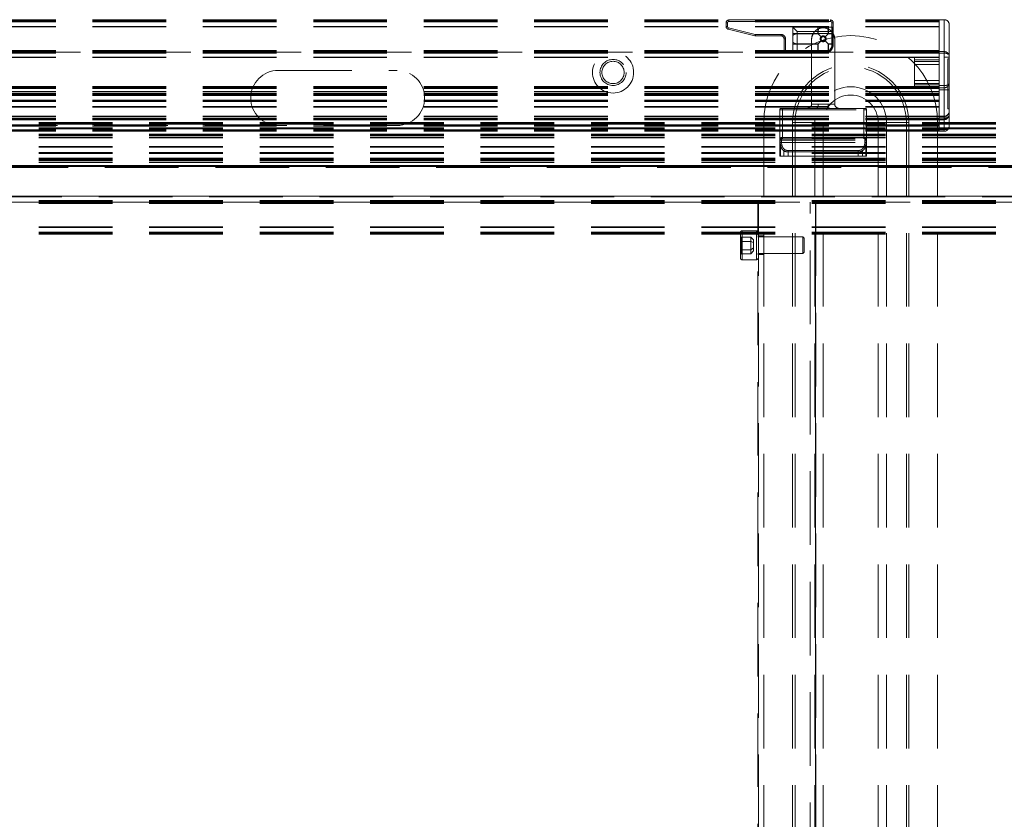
# Model space of a CAD drawing. Header units: millimetres. Extents: x 8 to 290, y 2 to 202.
# Tile 15 of 104: x 88 to 105, y 93 to 107. Entities that reach past the tile are written whole.
import ezdxf

# ---------------------------------------------------------------- set-up
doc = ezdxf.new("R2010")
doc.units = ezdxf.units.MM
doc.linetypes.add('HIDDEN', pattern=[1.905, 1.27, -0.635])

msp = doc.modelspace()

# ---------------------------------------------------------------- linework, layer by layer
at = {"color": 7, "linetype": 'HIDDEN', "lineweight": 18}
for p, q in [((103.55783, 107.25914), (34.13283, 107.25914)), ((103.55783, 107.24914), (34.13283, 107.24914)), ((103.55783, 107.23414), (34.13283, 107.23414)), ((103.55783, 107.22164), (34.13283, 107.22164)), ((99.88283, 107.20414), (99.90783, 107.20414)), ((99.88283, 107.14318), (99.88283, 107.20414)), ((99.90783, 107.20414), (99.88283, 107.20414)), ((99.90783, 107.20414), (99.90783, 107.14318)), ((99.93283, 107.25414), (99.93283, 107.22914)), ((99.93283, 107.25414), (101.68283, 107.25414)), ((99.93283, 107.22914), (99.93283, 107.25414)), ((99.93283, 107.22914), (101.68283, 107.22914)), ((100.48283, 107.22914), (99.93283, 107.22914)), ((100.48283, 107.25414), (100.48283, 107.22914)), ((100.48283, 107.22914), (101.55783, 107.22914)), ((101.55783, 107.25414), (101.55783, 107.22914)), ((101.68283, 107.22914), (101.55783, 107.22914)), ((101.68283, 107.22914), (101.68283, 107.25414)), ((101.68283, 107.22914), (101.68283, 107.25414)), ((101.70783, 106.82914), (101.70783, 107.20414)), ((101.70783, 107.20414), (101.73283, 107.20414)), ((101.73283, 107.20414), (101.70783, 107.20414)), ((101.73283, 107.20414), (101.73283, 106.82914)), ((103.55783, 107.25914), (103.55783, 106.12164)), ((103.64533, 107.25914), (103.55783, 107.25914)), ((103.55783, 107.23414), (103.55783, 106.72827)), ((103.64533, 106.61414), (103.64533, 107.25914)), ((103.64533, 107.25914), (103.64533, 106.70914)), ((103.55783, 107.14414), (34.13283, 107.14414)), ((103.55783, 107.13414), (34.13283, 107.13414)), ((99.88283, 107.14318), (99.90783, 107.14318)), ((99.90783, 107.14318), (99.88283, 107.14318)), ((99.92677, 107.11892), (99.9207, 107.09467)), ((99.92677, 107.11892), (99.9207, 107.09467)), ((99.9207, 107.09467), (100.37686, 106.98063)), ((99.92677, 107.11892), (100.38292, 107.00489)), ((101.46783, 107.12914), (101.03283, 107.12914)), ((101.10783, 107.05414), (101.03283, 107.12914)), ((101.03283, 107.12914), (101.03283, 107.01914)), ((101.03283, 106.98208), (101.03283, 107.01914)), ((101.10783, 107.01914), (101.03283, 107.01914)), ((101.03283, 107.01914), (101.10783, 107.01914)), ((101.46783, 107.05414), (101.10783, 107.05414)), ((101.10783, 107.05414), (101.10783, 107.01914)), ((101.10783, 107.01914), (101.10783, 107.01385)), ((101.46783, 107.01914), (101.10783, 107.01914)), ((101.10783, 107.01914), (101.10783, 107.01385)), ((101.10783, 107.01914), (101.3937, 107.01914)), ((101.10783, 107.01385), (101.10783, 106.84443)), ((101.10783, 107.01385), (101.47313, 107.01385)), ((101.10783, 106.84443), (101.10783, 107.01385)), ((101.72196, 107.01914), (101.3937, 107.01914)), ((101.46783, 107.12914), (101.50489, 107.12914)), ((101.46783, 107.12914), (101.46783, 107.05414)), ((101.46783, 107.05414), (101.46783, 107.12914)), ((101.47313, 107.05414), (101.46783, 107.05414)), ((101.46783, 107.05414), (101.46783, 107.01914)), ((101.46783, 107.05414), (101.47313, 107.05414)), ((101.46783, 107.01914), (101.47313, 107.01385)), ((101.64254, 107.05414), (101.47313, 107.05414)), ((101.47313, 107.01385), (101.47313, 107.05414)), ((101.64254, 107.05414), (101.47313, 107.05414)), ((101.52248, 106.9645), (101.47313, 107.01385)), ((101.61077, 107.12914), (101.50489, 107.12914)), ((101.64254, 107.01385), (101.59319, 106.9645)), ((101.61077, 107.12914), (101.64783, 107.12914)), ((101.64783, 107.05414), (101.64254, 107.05414)), ((101.64254, 107.05414), (101.64254, 107.01385)), ((101.64783, 107.05414), (101.64254, 107.05414)), ((101.64254, 107.01385), (101.64783, 107.01914)), ((101.64254, 107.01385), (101.72033, 107.01385)), ((101.64783, 107.05414), (101.64783, 107.12914)), ((101.72033, 107.12914), (101.64783, 107.12914)), ((101.64783, 107.12914), (101.64783, 107.05414)), ((101.72033, 107.05414), (101.64783, 107.05414)), ((101.64783, 107.01914), (101.64783, 107.05414)), ((101.72033, 107.01914), (101.64783, 107.01914)), ((101.72033, 107.05414), (101.72033, 107.12914)), ((101.72033, 107.12914), (101.72033, 107.05414)), ((101.72033, 107.05414), (101.72033, 107.01914)), ((101.73283, 107.05414), (101.72033, 107.05414)), ((101.73283, 107.05414), (101.72033, 107.05414)), ((101.73283, 107.01914), (101.72033, 107.01914)), ((101.72033, 107.01914), (101.72033, 107.01385)), ((101.72033, 107.01914), (101.72033, 107.01385)), ((101.72033, 106.84443), (101.72033, 107.01385)), ((101.72033, 107.01385), (101.72033, 106.84443)), ((103.73283, 107.17164), (103.73283, 106.61414)), ((100.38292, 107.00489), (100.37686, 106.98063)), ((100.37686, 106.98063), (100.38292, 107.00489)), ((100.38899, 107.00414), (100.38899, 106.97914)), ((100.38899, 107.00414), (100.83283, 107.00414)), ((100.38899, 107.00414), (100.38899, 106.97914)), ((100.38899, 106.97914), (100.83283, 106.97914)), ((100.83283, 107.00414), (100.83283, 106.97914)), ((100.83283, 107.00414), (100.83283, 106.97914)), ((100.90783, 106.92914), (100.88283, 106.92914)), ((100.88283, 106.92914), (100.88283, 106.72914)), ((100.90783, 106.92914), (100.88283, 106.92914)), ((100.90783, 106.92914), (100.90783, 106.72914)), ((101.03283, 106.98208), (101.03283, 106.8762)), ((101.03283, 106.83914), (101.03283, 106.8762)), ((101.10783, 106.84443), (101.47313, 106.84443)), ((101.10783, 106.83914), (101.10783, 106.84443)), ((101.10783, 106.83914), (101.10783, 106.84443)), ((101.35783, 106.91914), (101.35783, 105.80414)), ((101.46783, 106.83914), (101.47313, 106.84443)), ((101.52248, 106.89378), (101.47313, 106.84443)), ((101.47313, 106.69164), (101.47313, 106.84443)), ((101.55783, 106.97914), (101.5629, 106.97829)), ((101.59319, 106.89378), (101.64254, 106.84443)), ((101.64254, 106.84443), (101.64254, 106.70797)), ((101.64783, 106.83914), (101.64254, 106.84443)), ((101.72033, 106.84443), (101.64254, 106.84443)), ((101.72033, 106.83914), (101.72033, 106.84443)), ((101.72033, 106.83914), (101.72033, 106.84443)), ((101.75783, 105.80414), (101.75783, 106.91914)), ((103.55783, 106.72827), (34.13283, 106.72827)), ((103.55783, 106.7212), (34.13283, 106.7212)), ((103.55783, 106.71914), (34.13283, 106.71914)), ((103.55783, 106.71621), (34.13283, 106.71621)), ((103.55783, 106.70914), (34.13283, 106.70914)), ((103.55783, 106.70441), (34.13283, 106.70441)), ((103.55783, 106.70315), (34.13283, 106.70315)), ((103.55783, 106.70314), (34.13283, 106.70314)), ((103.55783, 106.70314), (34.13283, 106.70314)), ((103.55783, 106.70314), (34.13283, 106.70314)), ((103.55783, 106.70314), (34.13283, 106.70314)), ((103.55783, 106.70314), (34.13283, 106.70314)), ((103.55783, 106.70314), (34.13283, 106.70314)), ((103.55783, 106.70314), (34.13283, 106.70314)), ((103.55783, 106.70314), (34.13283, 106.70314)), ((103.55783, 106.70314), (34.13283, 106.70314)), ((103.55783, 106.70314), (34.13283, 106.70314)), ((103.55783, 106.70314), (34.13283, 106.70314)), ((103.55783, 106.70314), (34.13283, 106.70314)), ((103.55783, 106.70314), (34.13283, 106.70314)), ((103.55783, 106.70314), (34.13283, 106.70314)), ((103.55783, 106.70314), (34.13283, 106.70314)), ((103.55783, 106.70314), (34.13283, 106.70314)), ((103.55783, 106.70314), (34.13283, 106.70314)), ((103.55783, 106.70314), (34.13283, 106.70314)), ((103.55783, 106.70314), (34.13283, 106.70314)), ((103.55783, 106.70314), (34.13283, 106.70314)), ((103.55783, 106.70314), (34.13283, 106.70314)), ((103.55783, 106.70314), (34.13283, 106.70314)), ((103.55783, 106.70314), (34.13283, 106.70314)), ((103.55783, 106.70314), (34.13283, 106.70314)), ((103.55783, 106.70314), (34.13283, 106.70314)), ((103.55783, 106.70314), (34.13283, 106.70314)), ((103.55783, 106.70314), (34.13283, 106.70314)), ((103.55783, 106.70314), (34.13283, 106.70314)), ((103.55783, 106.70314), (34.13283, 106.70314)), ((103.55783, 106.70314), (34.13283, 106.70314)), ((103.55783, 106.70314), (34.13283, 106.70314)), ((103.55783, 106.70314), (34.13283, 106.70314)), ((103.55783, 106.70314), (34.13283, 106.70314)), ((103.55783, 106.70314), (34.13283, 106.70314)), ((103.55783, 106.70314), (34.13283, 106.70314)), ((103.55783, 106.70314), (34.13283, 106.70314)), ((103.55783, 106.70314), (34.13283, 106.70314)), ((103.55783, 106.70314), (34.13283, 106.70314)), ((103.55783, 106.70314), (34.13283, 106.70314)), ((103.55783, 106.70314), (34.13283, 106.70314)), ((103.55783, 106.70314), (34.13283, 106.70314)), ((103.55783, 106.70314), (34.13283, 106.70314)), ((103.55783, 106.70314), (34.13283, 106.70314)), ((103.55783, 106.70314), (34.13283, 106.70314)), ((103.55783, 106.70314), (34.13283, 106.70314)), ((103.55783, 106.70314), (34.13283, 106.70314)), ((103.55783, 106.70314), (34.13283, 106.70314)), ((103.55783, 106.70314), (34.13283, 106.70314)), ((103.55783, 106.70314), (34.13283, 106.70314)), ((103.55783, 106.70314), (34.13283, 106.70314)), ((103.55783, 106.70313), (34.13283, 106.70313)), ((103.55783, 106.70313), (34.13283, 106.70313)), ((103.55783, 106.70222), (34.13283, 106.70222)), ((103.55783, 106.70207), (34.13283, 106.70207)), ((103.55783, 106.69968), (34.13283, 106.69968)), ((34.13283, 106.69916), (103.55783, 106.69916)), ((34.13283, 106.69915), (103.55783, 106.69915)), ((34.13283, 106.69915), (103.55783, 106.69915)), ((34.13283, 106.69915), (103.55783, 106.69915)), ((34.13283, 106.69915), (103.55783, 106.69915)), ((34.13283, 106.69915), (103.55783, 106.69915)), ((34.13283, 106.69914), (103.55783, 106.69914)), ((34.13283, 106.69913), (103.55783, 106.69913)), ((34.13283, 106.69913), (103.55783, 106.69913)), ((34.13283, 106.69913), (103.55783, 106.69913)), ((34.13283, 106.69913), (103.55783, 106.69913)), ((34.13283, 106.69913), (103.55783, 106.69913)), ((34.13283, 106.69913), (103.55783, 106.69913)), ((34.13283, 106.69823), (103.55783, 106.69823)), ((34.13283, 106.698), (103.55783, 106.698)), ((103.55783, 106.69708), (34.13283, 106.69708)), ((103.55783, 106.69001), (34.13283, 106.69001)), ((103.55783, 106.67941), (34.13283, 106.67941)), ((100.88283, 106.72914), (100.90783, 106.72914)), ((100.90783, 106.72914), (100.88283, 106.72914)), ((100.93283, 106.70414), (100.93283, 106.67914)), ((100.93283, 106.70414), (101.58283, 106.70414)), ((100.93283, 106.67914), (100.93283, 106.70414)), ((100.93283, 106.67914), (101.58283, 106.67914)), ((101.03283, 106.83914), (101.10783, 106.83914)), ((101.03283, 106.83914), (101.03283, 106.69164)), ((101.10783, 106.83914), (101.03283, 106.83914)), ((101.03283, 106.69164), (101.10783, 106.69164)), ((101.10783, 106.69164), (101.03283, 106.69164)), ((101.10783, 106.83914), (101.46783, 106.83914)), ((101.10783, 106.69164), (101.10783, 106.83914)), ((101.10783, 106.69164), (101.46783, 106.69164)), ((101.10783, 106.67914), (101.10783, 106.69164)), ((101.10783, 106.67914), (101.10783, 106.69164)), ((101.46783, 106.83914), (101.46783, 106.69164)), ((101.46783, 106.69164), (101.46783, 106.67914)), ((101.46783, 106.69164), (101.47313, 106.69164)), ((101.47313, 106.69164), (101.46783, 106.69164)), ((101.46783, 106.67914), (101.46783, 106.69164)), ((101.47313, 106.69164), (101.58136, 106.69164)), ((101.58136, 106.69164), (101.47313, 106.69164)), ((101.58283, 106.70414), (101.58283, 106.67914)), ((101.58283, 106.70414), (101.58283, 106.67914)), ((101.64783, 106.70797), (101.64254, 106.70797)), ((101.64254, 106.70797), (101.64783, 106.70797)), ((101.64783, 106.83914), (101.72033, 106.83914)), ((101.64783, 106.70797), (101.64783, 106.83914)), ((101.65374, 106.69696), (101.64783, 106.70797)), ((101.64783, 106.70797), (101.65374, 106.69696)), ((101.70783, 106.82914), (101.73283, 106.82914)), ((101.70783, 106.82914), (101.73283, 106.82914)), ((101.72033, 106.83914), (101.73283, 106.83914)), ((101.72033, 106.83914), (101.72033, 106.82914)), ((101.73283, 106.83914), (101.72033, 106.83914)), ((101.73283, 106.82914), (101.72033, 106.82914)), ((101.72033, 106.82914), (101.73283, 106.82914)), ((103.64533, 106.70914), (103.55783, 106.70914)), ((103.55783, 106.69001), (103.55783, 106.10914)), ((103.55783, 106.68414), (103.64533, 106.68414)), ((103.64533, 105.37164), (103.64533, 106.68414)), ((103.55783, 106.61414), (34.13283, 106.61414)), ((103.55783, 106.60414), (34.13283, 106.60414)), ((103.13283, 106.61414), (103.13283, 106.56414)), ((103.55783, 106.56414), (103.13283, 106.56414)), ((103.13283, 106.56414), (103.13283, 106.13414)), ((103.13283, 106.53914), (103.55783, 106.53914)), ((103.64533, 106.61414), (103.64533, 106.12164)), ((103.64533, 106.61414), (103.73283, 106.61414)), ((103.70783, 106.58414), (103.73283, 106.58414)), ((103.70783, 106.58414), (103.70783, 105.72038)), ((103.73283, 106.61414), (103.73283, 106.1612)), ((92.15783, 106.38414), (94.20783, 106.38414)), ((103.55783, 106.48914), (103.13283, 106.48914)), ((103.13283, 106.20914), (103.55783, 106.20914)), ((103.55783, 106.10914), (34.13283, 106.10914)), ((103.55783, 106.09414), (34.13283, 106.09414)), ((103.55783, 106.08414), (34.13283, 106.08414)), ((103.55783, 106.07414), (34.13283, 106.07414)), ((103.55783, 106.02164), (34.13283, 106.02164)), ((103.55783, 106.15914), (103.13283, 106.15914)), ((103.13283, 106.13414), (103.55783, 106.13414)), ((103.13283, 106.13414), (103.13283, 106.08414)), ((103.55783, 106.12164), (103.64533, 106.12164)), ((103.55783, 106.10914), (103.55783, 106.08414)), ((103.55783, 106.08414), (103.64533, 106.08414)), ((103.55783, 106.08414), (103.55783, 106.04664)), ((103.64533, 106.04664), (103.55783, 106.04664)), ((103.55783, 106.04664), (103.55783, 105.55914)), ((103.64533, 106.08414), (103.64533, 106.04664)), ((103.73283, 106.04664), (103.64533, 106.04664)), ((103.64533, 106.04664), (103.64533, 105.55914)), ((103.73283, 106.04664), (103.73283, 105.62164)), ((103.55783, 105.99414), (34.13283, 105.99414)), ((103.55783, 105.98414), (34.13283, 105.98414)), ((103.55783, 105.97414), (34.13283, 105.97414)), ((103.55783, 105.95914), (34.13283, 105.95914)), ((103.55783, 105.94914), (34.13283, 105.94914)), ((103.55783, 105.86914), (34.13283, 105.86914)), ((103.55783, 105.86015), (34.13283, 105.86015)), ((103.55783, 105.85914), (34.13283, 105.85914)), ((103.55783, 105.85061), (34.13283, 105.85061)), ((103.55783, 105.84914), (34.13283, 105.84914)), ((103.55783, 105.75914), (34.13283, 105.75914)), ((103.55783, 105.74914), (34.13283, 105.74914)), ((100.85783, 105.70414), (100.80783, 105.70414)), ((100.80783, 105.17914), (100.80783, 105.70414)), ((100.80783, 105.70414), (100.85783, 105.70414)), ((100.83283, 105.72914), (100.85783, 105.72914)), ((100.85783, 105.72914), (100.85783, 105.70414)), ((100.85783, 105.72914), (101.44327, 105.72914)), ((100.85783, 105.70414), (100.85783, 105.72914)), ((100.85783, 105.70414), (100.85783, 105.22914)), ((100.85783, 105.70414), (102.25783, 105.70414)), ((101.47451, 105.80414), (101.35783, 105.80414)), ((101.44327, 105.72914), (101.6724, 105.72914)), ((101.64115, 105.80414), (101.75783, 105.80414)), ((101.6724, 105.72914), (102.25783, 105.72914)), ((102.25783, 105.70414), (102.25783, 105.72914)), ((102.25783, 105.72914), (102.28283, 105.72914)), ((102.25783, 105.70414), (102.25783, 105.72914)), ((102.30783, 105.70414), (102.25783, 105.70414)), ((102.25783, 105.22914), (102.25783, 105.70414)), ((102.30783, 105.70414), (102.25783, 105.70414)), ((102.30783, 105.70414), (102.30783, 105.17914)), ((103.70783, 105.72038), (103.73283, 105.72038)), ((103.55783, 105.59767), (34.13283, 105.59767)), ((103.55783, 105.58812), (34.13283, 105.58812)), ((103.55783, 105.55914), (34.13283, 105.55914)), ((103.55783, 105.54414), (34.13283, 105.54414)), ((103.55783, 105.53414), (34.13283, 105.53414)), ((103.64533, 105.59538), (103.55783, 105.59538)), ((103.55783, 105.59036), (103.64533, 105.59036)), ((103.64533, 105.56759), (103.55783, 105.56759)), ((103.55783, 105.55914), (103.64533, 105.55914)), ((103.55783, 105.55914), (103.55783, 105.53414)), ((103.64533, 105.53916), (103.55783, 105.53916)), ((103.64533, 105.53414), (103.55783, 105.53414)), ((103.55783, 105.53414), (103.55783, 105.34414)), ((103.64533, 105.59036), (103.64533, 105.59538)), ((103.64533, 105.59538), (103.64533, 105.56759)), ((103.64533, 105.53916), (103.64533, 105.59036)), ((103.64533, 105.56759), (103.64533, 105.36193)), ((103.64533, 105.53916), (103.64533, 105.53542)), ((103.73283, 105.61289), (103.73283, 105.59024)), ((103.73283, 105.59024), (103.73283, 105.42164)), ((103.55783, 105.44414), (34.13283, 105.44414)), ((92.15783, 105.43414), (34.13283, 105.43414)), ((103.55783, 105.42414), (34.13283, 105.42414)), ((103.55783, 105.35914), (34.13283, 105.35914)), ((103.55783, 105.34414), (34.13283, 105.34414)), ((103.55783, 105.33414), (34.13283, 105.33414)), ((140.73283, 105.48414), (71.30783, 105.48414)), ((140.73283, 105.47414), (71.30783, 105.47414)), ((140.73283, 105.45914), (71.30783, 105.45914)), ((140.73283, 105.39414), (71.30783, 105.39414)), ((140.73283, 105.38414), (71.30783, 105.38414)), ((140.73283, 105.37414), (71.30783, 105.37414)), ((94.20783, 105.43414), (92.15783, 105.43414)), ((103.55783, 105.43414), (94.20783, 105.43414)), ((100.53283, 105.48414), (100.53283, 67.88414)), ((101.07204, 105.48414), (101.03108, 105.48414)), ((101.03108, 105.48414), (101.03108, 67.88414)), ((101.41448, 105.48414), (101.07204, 105.48414)), ((101.07204, 105.48414), (101.07204, 67.88414)), ((101.55783, 105.48414), (101.41448, 105.48414)), ((101.41448, 105.48414), (101.41448, 67.88414)), ((101.55783, 105.48414), (101.55783, 67.88414)), ((102.50783, 105.48414), (102.50783, 67.88414)), ((102.65118, 105.48414), (102.50783, 105.48414)), ((102.99362, 105.48414), (102.65118, 105.48414)), ((102.65118, 105.48414), (102.65118, 67.88414)), ((103.03458, 105.48414), (102.99362, 105.48414)), ((102.99362, 105.48414), (102.99362, 67.88414)), ((103.03458, 105.48414), (103.03458, 67.88414)), ((103.53283, 105.48414), (103.53283, 67.88414)), ((103.64533, 105.37164), (103.55783, 105.37164)), ((103.55783, 105.36193), (103.64533, 105.36193)), ((103.55783, 105.34414), (103.55783, 105.33414)), ((103.64533, 105.33414), (103.55783, 105.33414)), ((103.69217, 105.34773), (103.69895, 105.35343)), ((140.73283, 105.28414), (71.30783, 105.28414)), ((140.73283, 105.27414), (71.30783, 105.27414)), ((140.73283, 105.25914), (71.30783, 105.25914)), ((140.73283, 105.23015), (71.30783, 105.23015)), ((140.73283, 105.22061), (71.30783, 105.22061)), ((100.80783, 104.90414), (100.80783, 105.17914)), ((100.818, 105.17914), (100.80783, 105.17914)), ((100.818, 105.14164), (100.818, 105.17914)), ((100.84046, 105.17914), (100.818, 105.17914)), ((100.818, 105.17914), (100.84046, 105.17914)), ((100.83283, 105.20414), (100.84046, 105.20414)), ((100.84046, 105.20414), (100.84046, 105.17914)), ((100.84046, 105.20414), (102.2752, 105.20414)), ((100.84046, 105.17914), (100.84046, 105.20414)), ((100.84046, 105.17914), (100.84046, 105.14164)), ((100.84046, 105.17914), (102.2752, 105.17914)), ((100.84116, 105.22914), (100.85783, 105.22914)), ((100.85783, 105.22914), (100.84116, 105.22914)), ((100.85783, 105.22914), (102.25783, 105.22914)), ((100.85783, 105.22914), (100.85783, 105.20414)), ((100.85783, 105.20414), (100.85783, 105.22914)), ((102.25783, 105.20414), (102.25783, 105.22914)), ((102.25783, 105.22914), (102.2745, 105.22914)), ((102.2745, 105.22914), (102.25783, 105.22914)), ((102.25783, 105.22914), (102.25783, 105.20414)), ((102.2752, 105.17914), (102.2752, 105.20414)), ((102.2752, 105.20414), (102.28283, 105.20414)), ((102.2752, 105.20414), (102.2752, 105.17914)), ((102.2752, 105.14164), (102.2752, 105.17914)), ((102.29766, 105.17914), (102.2752, 105.17914)), ((102.2752, 105.17914), (102.29766, 105.17914)), ((102.29766, 105.17914), (102.29766, 105.14164)), ((102.30783, 105.17914), (102.29766, 105.17914)), ((102.30783, 105.17914), (102.30783, 104.90414)), ((140.73283, 105.06914), (71.30783, 105.06914)), ((140.73283, 105.05914), (71.30783, 105.05914)), ((100.82396, 104.90414), (100.82396, 105.08968)), ((100.84046, 105.14164), (100.84493, 105.0971)), ((100.84046, 105.14164), (102.2752, 105.14164)), ((100.84493, 105.0971), (100.84046, 105.14164)), ((100.87762, 104.90414), (100.87762, 104.99488)), ((102.1603, 105.00325), (100.95536, 105.00325)), ((102.1603, 104.98018), (100.95536, 104.98018)), ((100.95536, 104.90414), (100.95536, 104.98018)), ((102.1603, 104.90414), (102.1603, 104.98018)), ((102.23804, 104.99488), (102.23804, 104.90414)), ((102.27073, 105.0971), (102.2752, 105.14164)), ((102.2752, 105.14164), (102.27073, 105.0971)), ((102.2917, 105.08968), (102.2917, 104.90414)), ((140.73283, 104.96914), (71.30783, 104.96914)), ((140.73283, 104.96767), (71.30783, 104.96767)), ((140.73283, 104.95914), (71.30783, 104.95914)), ((140.73283, 104.95812), (71.30783, 104.95812)), ((140.73283, 104.94914), (71.30783, 104.94914)), ((140.73283, 104.86914), (71.30783, 104.86914)), ((140.73283, 104.85914), (71.30783, 104.85914)), ((140.73283, 104.84414), (71.30783, 104.84414)), ((140.73283, 104.83414), (71.30783, 104.83414)), ((140.73283, 104.82414), (71.30783, 104.82414)), ((100.80783, 104.90414), (100.82396, 104.90414)), ((100.87762, 104.90414), (100.82396, 104.90414)), ((100.95536, 104.90414), (100.87762, 104.90414)), ((102.1603, 104.90414), (100.95536, 104.90414)), ((102.23804, 104.90414), (102.1603, 104.90414)), ((102.2917, 104.90414), (102.23804, 104.90414)), ((102.30783, 104.90414), (102.2917, 104.90414)), ((140.73283, 104.79664), (71.30783, 104.79664)), ((107.43316, 104.74414), (71.30783, 104.74414)), ((140.73283, 104.74414), (71.30783, 104.74414)), ((107.417, 104.73414), (71.30783, 104.73414)), ((107.40283, 104.72414), (71.30783, 104.72414)), ((140.73283, 104.72414), (71.30783, 104.72414)), ((107.58283, 104.70914), (71.30783, 104.70914)), ((107.45206, 104.21414), (71.30783, 104.21414)), ((140.73283, 104.21414), (71.30783, 104.21414)), ((107.47513, 104.20414), (71.30783, 104.20414)), ((140.73283, 104.13887), (71.30783, 104.13887)), ((140.73283, 104.12827), (71.30783, 104.12827)), ((140.73283, 104.1212), (71.30783, 104.1212)), ((140.73283, 104.12028), (71.30783, 104.12028)), ((140.73283, 104.12005), (71.30783, 104.12005)), ((140.73283, 104.11915), (71.30783, 104.11915)), ((140.73283, 104.11915), (71.30783, 104.11915)), ((140.73283, 104.11915), (71.30783, 104.11915)), ((140.73283, 104.11915), (71.30783, 104.11915)), ((140.73283, 104.11915), (71.30783, 104.11915)), ((140.73283, 104.11914), (71.30783, 104.11914)), ((140.73283, 104.11913), (71.30783, 104.11913)), ((140.73283, 104.11913), (71.30783, 104.11913)), ((140.73283, 104.11913), (71.30783, 104.11913)), ((140.73283, 104.11913), (71.30783, 104.11913)), ((140.73283, 104.11913), (71.30783, 104.11913)), ((140.73283, 104.11912), (71.30783, 104.11912)), ((140.73283, 104.1186), (71.30783, 104.1186)), ((140.73283, 104.11621), (71.30783, 104.11621)), ((140.73283, 104.11606), (71.30783, 104.11606)), ((140.73283, 104.11515), (71.30783, 104.11515)), ((140.73283, 104.11514), (71.30783, 104.11514)), ((140.73283, 104.11514), (71.30783, 104.11514)), ((140.73283, 104.11514), (71.30783, 104.11514)), ((140.73283, 104.11514), (71.30783, 104.11514)), ((140.73283, 104.11514), (71.30783, 104.11514)), ((140.73283, 104.11514), (71.30783, 104.11514)), ((140.73283, 104.11514), (71.30783, 104.11514)), ((140.73283, 104.11514), (71.30783, 104.11514)), ((140.73283, 104.11514), (71.30783, 104.11514)), ((140.73283, 104.11514), (71.30783, 104.11514)), ((140.73283, 104.11514), (71.30783, 104.11514)), ((140.73283, 104.11514), (71.30783, 104.11514)), ((140.73283, 104.11514), (71.30783, 104.11514)), ((140.73283, 104.11514), (71.30783, 104.11514)), ((140.73283, 104.11514), (71.30783, 104.11514)), ((140.73283, 104.11514), (71.30783, 104.11514)), ((140.73283, 104.11514), (71.30783, 104.11514)), ((140.73283, 104.11514), (71.30783, 104.11514)), ((140.73283, 104.11514), (71.30783, 104.11514)), ((140.73283, 104.11514), (71.30783, 104.11514)), ((140.73283, 104.11514), (71.30783, 104.11514)), ((140.73283, 104.11514), (71.30783, 104.11514)), ((140.73283, 104.11514), (71.30783, 104.11514)), ((140.73283, 104.11514), (71.30783, 104.11514)), ((140.73283, 104.11514), (71.30783, 104.11514)), ((140.73283, 104.11514), (71.30783, 104.11514)), ((140.73283, 104.11514), (71.30783, 104.11514)), ((140.73283, 104.11514), (71.30783, 104.11514)), ((140.73283, 104.11514), (71.30783, 104.11514)), ((140.73283, 104.11514), (71.30783, 104.11514)), ((140.73283, 104.11514), (71.30783, 104.11514)), ((140.73283, 104.11514), (71.30783, 104.11514)), ((140.73283, 104.11514), (71.30783, 104.11514)), ((140.73283, 104.11514), (71.30783, 104.11514)), ((140.73283, 104.11514), (71.30783, 104.11514)), ((140.73283, 104.11514), (71.30783, 104.11514)), ((140.73283, 104.11514), (71.30783, 104.11514)), ((140.73283, 104.11514), (71.30783, 104.11514)), ((140.73283, 104.11514), (71.30783, 104.11514)), ((140.73283, 104.11514), (71.30783, 104.11514)), ((140.73283, 104.11514), (71.30783, 104.11514)), ((140.73283, 104.11514), (71.30783, 104.11514)), ((140.73283, 104.11514), (71.30783, 104.11514)), ((140.73283, 104.11514), (71.30783, 104.11514)), ((140.73283, 104.11514), (71.30783, 104.11514)), ((140.73283, 104.11514), (71.30783, 104.11514)), ((140.73283, 104.11514), (71.30783, 104.11514)), ((140.73283, 104.11514), (71.30783, 104.11514)), ((140.73283, 104.11514), (71.30783, 104.11514)), ((140.73283, 104.11514), (71.30783, 104.11514)), ((140.73283, 104.11513), (71.30783, 104.11513)), ((140.73283, 104.11513), (71.30783, 104.11513)), ((71.30783, 104.11387), (140.73283, 104.11387)), ((100.43283, 104.10914), (71.30783, 104.10914)), ((71.30783, 104.10914), (140.73283, 104.10914)), ((140.73283, 104.10207), (71.30783, 104.10207)), ((140.73283, 104.09914), (71.30783, 104.09914)), ((140.73283, 104.09708), (71.30783, 104.09708)), ((140.73283, 104.09001), (71.30783, 104.09001)), ((100.43283, 69.25914), (100.43283, 104.10914)), ((100.44283, 104.10914), (100.44283, 69.25914)), ((101.33283, 92.48414), (101.33283, 104.10914)), ((101.42283, 69.25914), (101.42283, 104.10914)), ((101.43283, 104.10914), (101.43283, 69.25914)), ((140.73283, 104.10914), (101.43283, 104.10914)), ((140.73283, 103.68414), (71.30783, 103.68414)), ((140.73283, 103.67414), (71.30783, 103.67414)), ((100.40783, 103.61914), (100.15783, 103.61914)), ((100.15783, 103.61856), (100.15783, 103.11972)), ((100.40783, 103.61856), (100.40783, 103.11972)), ((140.73283, 103.59664), (71.30783, 103.59664)), ((140.73283, 103.58414), (71.30783, 103.58414)), ((140.73283, 103.56914), (71.30783, 103.56914)), ((140.73283, 103.55914), (71.30783, 103.55914)), ((100.13283, 103.36914), (100.13283, 103.59414)), ((100.14283, 103.43439), (100.14283, 103.50655)), ((100.30783, 103.50655), (100.14283, 103.50655)), ((100.30783, 103.50655), (100.30783, 103.43439)), ((100.35783, 103.46414), (100.30783, 103.50655)), ((100.53283, 103.53164), (100.43283, 103.53164)), ((101.20783, 103.51414), (100.43283, 103.51414)), ((101.20783, 103.22414), (101.20783, 103.51414)), ((101.23283, 103.48914), (101.20783, 103.51414)), ((101.23283, 103.48914), (101.23283, 103.24914)), ((100.13283, 103.14414), (100.13283, 103.36914)), ((100.14283, 103.29005), (100.14283, 103.43439)), ((100.14283, 103.43439), (100.30783, 103.43439)), ((100.14283, 103.21788), (100.14283, 103.29005)), ((100.14283, 103.29005), (100.30783, 103.29005)), ((100.30783, 103.43439), (100.35783, 103.41664)), ((100.30783, 103.43439), (100.30783, 103.29005)), ((100.30783, 103.29005), (100.35783, 103.32164)), ((100.30783, 103.29005), (100.30783, 103.21788)), ((100.14283, 103.21788), (100.30783, 103.21788)), ((100.15783, 103.11914), (100.40783, 103.11914)), ((100.30783, 103.21788), (100.35783, 103.27414)), ((100.43283, 103.22414), (101.20783, 103.22414)), ((100.43283, 103.20664), (100.53283, 103.20664)), ((101.20783, 103.22414), (101.23283, 103.24914))]:
    msp.add_line(p, q, dxfattribs=at)
at = {"color": 7, "linetype": 'HIDDEN', "lineweight": 18, "flags": 128}
for points in [[(101.03283, 106.98208), (101.03427, 106.98828), (101.03854, 106.99424), (101.04547, 106.99973), (101.0548, 107.00454), (101.06616, 107.00849), (101.07913, 107.01143), (101.0932, 107.01324), (101.10783, 107.01385)], [(101.10783, 107.01385), (101.0932, 107.01324), (101.07913, 107.01143), (101.06616, 107.00849), (101.0548, 107.00454), (101.04547, 106.99973), (101.03854, 106.99424), (101.03427, 106.98828), (101.03283, 106.98208)], [(101.47313, 107.05414), (101.47374, 107.06877), (101.47554, 107.08284), (101.47848, 107.09581), (101.48243, 107.10717), (101.48724, 107.1165), (101.49273, 107.12343), (101.49869, 107.1277), (101.50489, 107.12914)], [(101.50489, 107.12914), (101.49869, 107.1277), (101.49273, 107.12343), (101.48724, 107.1165), (101.48243, 107.10717), (101.47848, 107.09581), (101.47554, 107.08284), (101.47374, 107.06877), (101.47313, 107.05414)], [(101.61077, 107.12914), (101.61697, 107.1277), (101.62293, 107.12343), (101.62842, 107.1165), (101.63323, 107.10717), (101.63718, 107.09581), (101.64012, 107.08284), (101.64193, 107.06877), (101.64254, 107.05414)], [(101.64254, 107.05414), (101.64193, 107.06877), (101.64012, 107.08284), (101.63718, 107.09581), (101.63323, 107.10717), (101.62842, 107.1165), (101.62293, 107.12343), (101.61697, 107.1277), (101.61077, 107.12914)], [(101.72033, 107.01385), (101.72277, 107.01395), (101.72511, 107.01425), (101.72728, 107.01474), (101.72917, 107.0154), (101.73072, 107.0162), (101.73188, 107.01711), (101.73259, 107.01811), (101.73283, 107.01914)], [(101.73283, 107.01914), (101.73259, 107.01811), (101.73188, 107.01711), (101.73072, 107.0162), (101.72917, 107.0154), (101.72728, 107.01474), (101.72511, 107.01425), (101.72277, 107.01395), (101.72033, 107.01385)], [(101.10783, 106.84443), (101.0932, 106.84504), (101.07913, 106.84685), (101.06616, 106.84979), (101.0548, 106.85374), (101.04547, 106.85855), (101.03854, 106.86404), (101.03427, 106.87), (101.03283, 106.8762)], [(101.03283, 106.8762), (101.03427, 106.87), (101.03854, 106.86404), (101.04547, 106.85855), (101.0548, 106.85374), (101.06616, 106.84979), (101.07913, 106.84685), (101.0932, 106.84504), (101.10783, 106.84443)], [(101.73283, 106.83914), (101.73259, 106.84017), (101.73188, 106.84117), (101.73072, 106.84208), (101.72917, 106.84288), (101.72728, 106.84354), (101.72511, 106.84403), (101.72277, 106.84433), (101.72033, 106.84443)], [(101.72033, 106.84443), (101.72277, 106.84433), (101.72511, 106.84403), (101.72728, 106.84354), (101.72917, 106.84288), (101.73072, 106.84208), (101.73188, 106.84117), (101.73259, 106.84017), (101.73283, 106.83914)], [(101.46783, 106.67914), (101.46886, 106.67938), (101.46986, 106.68009), (101.47077, 106.68125), (101.47157, 106.6828), (101.47223, 106.6847), (101.47272, 106.68686), (101.47302, 106.6892), (101.47313, 106.69164)], [(101.47313, 106.69164), (101.47302, 106.6892), (101.47272, 106.68686), (101.47223, 106.6847), (101.47157, 106.6828), (101.47077, 106.68125), (101.46986, 106.68009), (101.46886, 106.67938), (101.46783, 106.67914)]]:
    msp.add_lwpolyline(points, dxfattribs=at)
at = {"color": 7, "linetype": 'HIDDEN', "lineweight": 18}
for centre, radius in [((101.55783, 106.92914), 0.05), ((101.55783, 106.92914), 0.0375), ((97.93283, 106.34914), 0.355), ((97.93283, 106.34914), 0.225), ((97.93283, 106.34914), 0.1925)]:
    msp.add_circle(centre, radius, dxfattribs=at)
for centre, radius, start, end in [((99.93283, 107.20414), 0.05, 90, 180), ((99.93283, 107.20414), 0.025, 90, 180), ((99.93283, 107.20414), 0.025, 90, 180), ((101.68283, 107.20414), 0.05, 360, 90), ((101.68283, 107.20414), 0.025, 360, 90), ((101.68283, 107.20414), 0.025, 360, 90), ((103.64533, 107.17164), 0.0875, 360, 90), ((99.93283, 107.14318), 0.05, 180, 255.963757), ((99.93283, 107.14318), 0.025, 180, 255.963757), ((99.93283, 107.14318), 0.025, 180, 255.963757), ((101.55783, 106.91914), 0.2, 90, 146.970716), ((101.55783, 106.91914), 0.2, 33.029284, 90), ((101.72033, 107.14164), 0.0125, 270, 360), ((100.38899, 107.02914), 0.05, 255.963757, 270), ((100.38899, 107.02914), 0.025, 255.963757, 270), ((100.38899, 107.02914), 0.025, 255.963757, 270), ((102.03283, 105.48414), 1.5, 0, 180), ((100.83283, 106.92914), 0.075, 360, 90), ((100.83283, 106.92914), 0.075, 360, 90), ((100.83283, 106.92914), 0.05, 360, 90), ((100.93283, 106.72914), 0.05, 180, 270), ((100.93283, 106.72914), 0.025, 180, 270), ((100.93283, 106.72914), 0.025, 180, 270), ((101.02033, 106.69164), 0.0125, 270, 360), ((101.58283, 106.82914), 0.15, 270, 360), ((101.58283, 106.82914), 0.125, 270, 360), ((101.58283, 106.82914), 0.125, 270, 360), ((101.58283, 106.82914), 0.1375, 298.211476, 360), ((101.58283, 106.82914), 0.1375, 298.211476, 360), ((103.64533, 106.62164), 0.0875, 0.000086, 90), ((92.15783, 105.90914), 0.475, 90, 270), ((94.20783, 105.90914), 0.475, 270, 90), ((102.03283, 105.48414), 1.00175, 0, 180), ((102.03283, 105.48414), 0.96079, 0, 180), ((102.03283, 105.48414), 0.61835, 0, 180), ((102.03283, 105.48414), 0.475, 0, 180), ((100.83283, 105.70414), 0.025, 90, 180), ((101.28283, 105.80414), 0.075, 270, 360), ((101.83283, 105.80414), 0.075, 180, 270), ((102.28283, 105.70414), 0.025, 360, 90), ((103.64533, 105.68288), 0.0875, 270, 360), ((103.6508, 105.67245), 0.08227, 266.188739, 355.59805), ((103.66574, 105.66909), 0.10354, 258.630945, 310.390692), ((100.83283, 105.17914), 0.025, 90, 180), ((100.8418, 105.18035), 0.02383, 93.230576, 182.901777), ((102.27386, 105.18035), 0.02383, 357.098223, 86.769424), ((102.28283, 105.17914), 0.025, 360, 90), ((100.15783, 103.59414), 0.025, 90, 180), ((100.40783, 103.59414), 0.025, 360, 90), ((100.15783, 103.14414), 0.025, 180, 270), ((100.40783, 103.14414), 0.025, 270, 360)]:
    msp.add_arc(centre, radius, start, end, dxfattribs=at)
for centre, major_axis, ratio, start_param, end_param in [((100.14283, 103.5181), (0, 0.01155), 0.8660254, 1.57079633, 3.14159265), ((100.14283, 103.44016), (0.01, 0), 0.57735027, 3.14159265, 4.71238898), ((100.14283, 103.28427), (0.01, 0), 0.57735027, 1.57079633, 3.14159265), ((100.14283, 103.20633), (0, 0.01155), 0.8660254, 0, 1.57079633)]:
    msp.add_ellipse(centre, major_axis=major_axis, ratio=ratio, start_param=start_param, end_param=end_param, dxfattribs=at)
for points, knots in [([(101.35783, 106.91914), (101.35917, 106.93833), (101.36179, 106.97606), (101.38081, 107.01099), (101.39015, 107.02815)], [0, 0, 0, 0, 0.50869173, 1, 1, 1, 1]), ([(101.35783, 106.91914), (101.35931, 106.93685), (101.36222, 106.97159), (101.38334, 107.0035), (101.3937, 107.01914)], [0, 0, 0, 0, 0.509661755, 1, 1, 1, 1]), ([(101.3937, 107.01914), (101.38334, 107.0035), (101.36222, 106.97159), (101.35931, 106.93685), (101.35783, 106.91914)], [0, 0, 0, 0, 0.490338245, 1, 1, 1, 1]), ([(101.3937, 107.01914), (101.39225, 107.01924), (101.38993, 107.01941), (101.3882, 107.02105), (101.38789, 107.02315), (101.38864, 107.02563), (101.3897, 107.02739), (101.39016, 107.02815)], [0, 0, 0, 0, 0.34045027, 0.54457958, 0.70839362, 0.87303167, 1, 1, 1, 1]), ([(101.39015, 107.02815), (101.39972, 107.04085), (101.41982, 107.06753), (101.46031, 107.0958), (101.50728, 107.11536), (101.54043, 107.11784), (101.55783, 107.11914)], [0, 0, 0, 0, 0.23627871, 0.49643611, 0.73561265, 1, 1, 1, 1]), ([(101.55783, 107.11914), (101.57524, 107.11784), (101.60839, 107.11536), (101.65536, 107.0958), (101.69585, 107.06752), (101.71595, 107.04085), (101.72551, 107.02815)], [0, 0, 0, 0, 0.26443458, 0.50368707, 0.76380344, 1, 1, 1, 1]), ([(101.72551, 107.02815), (101.72608, 107.02718), (101.72722, 107.02524), (101.72777, 107.02279), (101.72731, 107.02076), (101.72547, 107.01936), (101.72321, 107.01922), (101.72196, 107.01914)], [0, 0, 0, 0, 0.16046232, 0.32169031, 0.47094279, 0.70876201, 1, 1, 1, 1]), ([(101.75783, 106.91914), (101.75635, 106.93685), (101.75344, 106.97159), (101.73232, 107.0035), (101.72196, 107.01914)], [0, 0, 0, 0, 0.50966176, 1, 1, 1, 1]), ([(101.72196, 107.01914), (101.73232, 107.0035), (101.75344, 106.97159), (101.75635, 106.93685), (101.75783, 106.91914)], [0, 0, 0, 0, 0.490338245, 1, 1, 1, 1]), ([(101.72551, 107.02815), (101.73485, 107.01099), (101.75387, 106.97606), (101.75649, 106.93833), (101.75783, 106.91914)], [0, 0, 0, 0, 0.49130827, 1, 1, 1, 1]), ([(101.64254, 106.70797), (101.63311, 106.70333), (101.61435, 106.6941), (101.59232, 106.69246), (101.58136, 106.69164)], [0, 0, 0, 0, 0.50237809, 1, 1, 1, 1]), ([(101.58136, 106.69164), (101.59232, 106.69246), (101.61435, 106.6941), (101.63311, 106.70333), (101.64254, 106.70797)], [0, 0, 0, 0, 0.49762191, 1, 1, 1, 1]), ([(103.7072, 106.66583), (103.70287, 106.6686), (103.69455, 106.67391), (103.67911, 106.67968), (103.66264, 106.68343), (103.65104, 106.68391), (103.64533, 106.68414)], [0, 0, 0, 0, 0.26847058, 0.51548238, 0.76154798, 1, 1, 1, 1]), ([(103.6926, 106.69515), (103.69294, 106.69497), (103.69868, 106.69196), (103.70307, 106.6876), (103.7072, 106.68351)], [0, 0, 0, 0, 0.06008849, 1, 1, 1, 1]), ([(103.7072, 106.13508), (103.69869, 106.13162), (103.68552, 106.12627), (103.66312, 106.1223), (103.65111, 106.12185), (103.64533, 106.12164)], [0, 0, 0, 0, 0.48606569, 0.75236922, 1, 1, 1, 1]), ([(103.66876, 106.08779), (103.66696, 106.08715), (103.6595, 106.08448), (103.65144, 106.08429), (103.64533, 106.08414)], [0, 0, 0, 0, 0.24093097, 1, 1, 1, 1]), ([(103.73283, 106.1612), (103.73175, 106.15274), (103.73026, 106.14113), (103.7209, 106.12428), (103.71077, 106.1114), (103.69672, 106.09994), (103.68266, 106.09174), (103.67329, 106.08908), (103.66876, 106.08779)], [0, 0, 0, 0, 0.290654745, 0.398554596, 0.579864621, 0.751283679, 0.879817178, 1, 1, 1, 1]), ([(103.7072, 106.13508), (103.71442, 106.13933), (103.72618, 106.14625), (103.73212, 106.15526), (103.73264, 106.15961), (103.73283, 106.1612)], [0, 0, 0, 0, 0.50084414, 0.8162965, 1, 1, 1, 1]), ([(103.73283, 106.1612), (103.73283, 106.15558), (103.73283, 106.1441), (103.73283, 106.11599), (103.73283, 106.08263), (103.73283, 106.05846), (103.73283, 106.04664)], [0, 0, 0, 0, 0.2446759, 0.5, 0.7553241, 1, 1, 1, 1]), ([(101.47451, 105.80414), (101.48791, 105.80375), (101.51472, 105.80296), (101.55785, 105.80008), (101.601, 105.80244), (101.62777, 105.80357), (101.64115, 105.80414)], [0, 0, 0, 0, 0.24995006, 0.50027916, 0.75021177, 1, 1, 1, 1]), ([(101.64115, 105.80414), (101.62775, 105.80375), (101.60094, 105.80296), (101.55781, 105.80008), (101.51466, 105.80244), (101.48789, 105.80357), (101.47451, 105.80414)], [0, 0, 0, 0, 0.249950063, 0.500279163, 0.750211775, 1, 1, 1, 1]), ([(103.7072, 105.57745), (103.70287, 105.57468), (103.69455, 105.56937), (103.67911, 105.5636), (103.66264, 105.55985), (103.65104, 105.55937), (103.64533, 105.55914)], [0, 0, 0, 0, 0.268470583, 0.515482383, 0.761547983, 1, 1, 1, 1]), ([(103.64533, 105.53916), (103.65647, 105.54032), (103.67344, 105.54209), (103.69393, 105.55227), (103.70274, 105.5596), (103.7072, 105.56332)], [0, 0, 0, 0, 0.48442116, 0.73851067, 1, 1, 1, 1]), ([(103.64533, 105.53414), (103.65104, 105.53446), (103.66264, 105.53512), (103.67911, 105.54039), (103.69455, 105.54845), (103.70287, 105.55589), (103.7072, 105.55977)], [0, 0, 0, 0, 0.23845145, 0.48451797, 0.73154734, 1, 1, 1, 1]), ([(103.7072, 105.57745), (103.71455, 105.584), (103.72962, 105.59744), (103.73174, 105.61344), (103.73283, 105.62164)], [0, 0, 0, 0, 0.487854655, 1, 1, 1, 1]), ([(103.73283, 105.62164), (103.73174, 105.61016), (103.72962, 105.58776), (103.71455, 105.56894), (103.7072, 105.55977)], [0, 0, 0, 0, 0.51214535, 1, 1, 1, 1]), ([(103.64533, 105.37164), (103.65103, 105.37183), (103.66258, 105.3722), (103.67902, 105.37519), (103.69446, 105.37978), (103.70286, 105.38407), (103.7072, 105.38628)], [0, 0, 0, 0, 0.24186, 0.48978104, 0.73593004, 1, 1, 1, 1]), ([(103.7072, 105.37942), (103.70284, 105.37677), (103.69438, 105.37161), (103.67895, 105.36616), (103.66254, 105.3626), (103.65103, 105.36215), (103.64533, 105.36193)], [0, 0, 0, 0, 0.26068579, 0.50615913, 0.75556607, 1, 1, 1, 1]), ([(103.7072, 105.35977), (103.70284, 105.35588), (103.69438, 105.34832), (103.67895, 105.34033), (103.66254, 105.33511), (103.65103, 105.33446), (103.64533, 105.33414)], [0, 0, 0, 0, 0.26066751, 0.50615909, 0.75553433, 1, 1, 1, 1]), ([(103.7072, 105.37942), (103.71455, 105.38563), (103.72942, 105.3982), (103.73168, 105.41377), (103.73283, 105.42164)], [0, 0, 0, 0, 0.494388, 1, 1, 1, 1]), ([(103.73283, 105.42164), (103.73168, 105.4101), (103.72942, 105.38729), (103.71455, 105.36887), (103.7072, 105.35977)], [0, 0, 0, 0, 0.505612, 1, 1, 1, 1]), ([(100.80783, 105.17914), (100.80819, 105.18478), (100.80891, 105.19592), (100.81483, 105.21155), (100.8234, 105.2226), (100.83298, 105.22827), (100.83855, 105.22886), (100.84116, 105.22914)], [0, 0, 0, 0, 0.26823583, 0.52994747, 0.77865526, 0.89597787, 1, 1, 1, 1]), ([(102.2745, 105.22914), (102.27712, 105.22885), (102.28275, 105.22822), (102.29231, 105.22244), (102.30089, 105.21146), (102.30676, 105.19586), (102.30747, 105.18476), (102.30783, 105.17914)], [0, 0, 0, 0, 0.1043556, 0.22417385, 0.47150212, 0.73251459, 1, 1, 1, 1]), ([(102.30783, 105.17914), (102.30747, 105.18476), (102.30676, 105.19587), (102.30087, 105.21146), (102.2923, 105.22245), (102.28274, 105.22823), (102.27712, 105.22885), (102.2745, 105.22914)], [0, 0, 0, 0, 0.267555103, 0.528876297, 0.776233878, 0.895749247, 1, 1, 1, 1]), ([(100.82396, 105.08968), (100.82216, 105.09808), (100.81858, 105.11471), (100.81819, 105.13273), (100.818, 105.14164)], [0, 0, 0, 0, 0.50519388, 1, 1, 1, 1]), ([(100.818, 105.14164), (100.81819, 105.13272), (100.81858, 105.11471), (100.82216, 105.09808), (100.82396, 105.08968)], [0, 0, 0, 0, 0.49510647, 1, 1, 1, 1]), ([(100.84493, 105.0971), (100.84283, 105.09667), (100.83864, 105.0958), (100.83279, 105.09398), (100.82764, 105.0919), (100.82519, 105.09042), (100.82396, 105.08968)], [0, 0, 0, 0, 0.25008715, 0.50002522, 0.75001185, 1, 1, 1, 1]), ([(100.84493, 105.0971), (100.84259, 105.09661), (100.83791, 105.09563), (100.8301, 105.09311), (100.82629, 105.09098), (100.82396, 105.08968)], [0, 0, 0, 0, 0.28070848, 0.5612194, 1, 1, 1, 1]), ([(100.87762, 104.99488), (100.86574, 105.00671), (100.84784, 105.02453), (100.83158, 105.05957), (100.82646, 105.07981), (100.82396, 105.08968)], [0, 0, 0, 0, 0.50324969, 0.75776447, 1, 1, 1, 1]), ([(100.82396, 105.08968), (100.82646, 105.07981), (100.83158, 105.05957), (100.84784, 105.02453), (100.86574, 105.00671), (100.87762, 104.99488)], [0, 0, 0, 0, 0.24222253, 0.49675002, 1, 1, 1, 1]), ([(100.89706, 105.01585), (100.88556, 105.02586), (100.8683, 105.04088), (100.85239, 105.0712), (100.84737, 105.08863), (100.84493, 105.0971)], [0, 0, 0, 0, 0.50675156, 0.76020487, 1, 1, 1, 1]), ([(100.84493, 105.0971), (100.84737, 105.08863), (100.85239, 105.0712), (100.8683, 105.04088), (100.88556, 105.02586), (100.89706, 105.01585)], [0, 0, 0, 0, 0.23981781, 0.49324863, 1, 1, 1, 1]), ([(100.87762, 104.99488), (100.87853, 104.99715), (100.88033, 105.00169), (100.88503, 105.00785), (100.89074, 105.01294), (100.89495, 105.01488), (100.89706, 105.01585)], [0, 0, 0, 0, 0.24997611, 0.49995022, 0.74982667, 1, 1, 1, 1]), ([(100.87762, 104.99488), (100.87852, 104.99715), (100.88032, 105.0017), (100.88504, 105.00785), (100.89074, 105.01292), (100.89495, 105.01487), (100.89706, 105.01585)], [0, 0, 0, 0, 0.25017332, 0.50004979, 0.7500239, 1, 1, 1, 1]), ([(100.95536, 104.98018), (100.94765, 104.98033), (100.93233, 104.98064), (100.91075, 104.98336), (100.89181, 104.98771), (100.88227, 104.99253), (100.87762, 104.99488)], [0, 0, 0, 0, 0.254888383, 0.506036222, 0.759728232, 1, 1, 1, 1]), ([(100.87762, 104.99488), (100.88227, 104.99253), (100.89181, 104.98771), (100.91066, 104.98338), (100.93222, 104.98064), (100.94753, 104.98034), (100.95536, 104.98018)], [0, 0, 0, 0, 0.24025878, 0.49396276, 0.74140995, 1, 1, 1, 1]), ([(100.95536, 105.00325), (100.94963, 105.00338), (100.93823, 105.00365), (100.92223, 105.00592), (100.90791, 105.00959), (100.90066, 105.01377), (100.89706, 105.01585)], [0, 0, 0, 0, 0.25874787, 0.5141164, 0.75919228, 1, 1, 1, 1]), ([(100.89706, 105.01585), (100.90066, 105.01377), (100.90791, 105.00959), (100.92223, 105.00592), (100.93823, 105.00365), (100.94963, 105.00338), (100.95536, 105.00325)], [0, 0, 0, 0, 0.24082655, 0.48588414, 0.7412524, 1, 1, 1, 1]), ([(102.2186, 105.01585), (102.21501, 105.01377), (102.20775, 105.00959), (102.19343, 105.00592), (102.17743, 105.00365), (102.16603, 105.00338), (102.1603, 105.00325)], [0, 0, 0, 0, 0.240826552, 0.485884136, 0.741252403, 1, 1, 1, 1]), ([(102.1603, 105.00325), (102.16603, 105.00338), (102.17743, 105.00365), (102.19343, 105.00592), (102.20775, 105.00959), (102.21501, 105.01377), (102.2186, 105.01585)], [0, 0, 0, 0, 0.25874787, 0.5141164, 0.75919228, 1, 1, 1, 1]), ([(102.23804, 104.99488), (102.23339, 104.99253), (102.22385, 104.98771), (102.20501, 104.98338), (102.18345, 104.98064), (102.16813, 104.98034), (102.1603, 104.98018)], [0, 0, 0, 0, 0.24025878, 0.49396276, 0.74140995, 1, 1, 1, 1]), ([(102.1603, 104.98018), (102.16801, 104.98033), (102.18333, 104.98064), (102.20491, 104.98336), (102.22385, 104.98771), (102.23339, 104.99253), (102.23804, 104.99488)], [0, 0, 0, 0, 0.25488838, 0.50603622, 0.75972823, 1, 1, 1, 1]), ([(102.27073, 105.0971), (102.26829, 105.08863), (102.26327, 105.0712), (102.24736, 105.04088), (102.23011, 105.02586), (102.2186, 105.01585)], [0, 0, 0, 0, 0.23981781, 0.49324863, 1, 1, 1, 1]), ([(102.2186, 105.01585), (102.23011, 105.02586), (102.24736, 105.04088), (102.26327, 105.0712), (102.26829, 105.08863), (102.27073, 105.0971)], [0, 0, 0, 0, 0.50675156, 0.76020487, 1, 1, 1, 1]), ([(102.2186, 105.01585), (102.22071, 105.01488), (102.22492, 105.01294), (102.23063, 105.00785), (102.23533, 105.00169), (102.23714, 104.99715), (102.23804, 104.99488)], [0, 0, 0, 0, 0.25017333, 0.50004978, 0.75002389, 1, 1, 1, 1]), ([(102.23804, 104.99488), (102.23714, 104.99715), (102.23533, 105.00169), (102.23063, 105.00785), (102.22492, 105.01294), (102.22071, 105.01488), (102.2186, 105.01585)], [0, 0, 0, 0, 0.24997611, 0.49995022, 0.74982667, 1, 1, 1, 1]), ([(102.2917, 105.08968), (102.2892, 105.07981), (102.28408, 105.05957), (102.26782, 105.02453), (102.24992, 105.00671), (102.23804, 104.99488)], [0, 0, 0, 0, 0.24222253, 0.49675002, 1, 1, 1, 1]), ([(102.23804, 104.99488), (102.24992, 105.00671), (102.26782, 105.02453), (102.28408, 105.05957), (102.2892, 105.07981), (102.2917, 105.08968)], [0, 0, 0, 0, 0.503249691, 0.757764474, 1, 1, 1, 1]), ([(102.27073, 105.0971), (102.27307, 105.09661), (102.27775, 105.09563), (102.28556, 105.09311), (102.28937, 105.09098), (102.2917, 105.08968)], [0, 0, 0, 0, 0.28070848, 0.5612194, 1, 1, 1, 1]), ([(102.2917, 105.08968), (102.29031, 105.09051), (102.28753, 105.09216), (102.28045, 105.09493), (102.27441, 105.09628), (102.27073, 105.0971)], [0, 0, 0, 0, 0.28060968, 0.56117677, 1, 1, 1, 1]), ([(102.29766, 105.14164), (102.29747, 105.13272), (102.29708, 105.11471), (102.29351, 105.09808), (102.2917, 105.08968)], [0, 0, 0, 0, 0.49510647, 1, 1, 1, 1]), ([(102.2917, 105.08968), (102.29351, 105.09808), (102.29708, 105.11471), (102.29747, 105.13272), (102.29766, 105.14164)], [0, 0, 0, 0, 0.50489353, 1, 1, 1, 1]), ([(100.35783, 103.46414), (100.35783, 103.46289), (100.35783, 103.46047), (100.35783, 103.44304), (100.35783, 103.42549), (100.35783, 103.41664)], [0, 0, 0, 0, 0.34773841, 0.67098205, 1, 1, 1, 1]), ([(100.35783, 103.41664), (100.35783, 103.40521), (100.35783, 103.38389), (100.35783, 103.34966), (100.35783, 103.33078), (100.35783, 103.32164)], [0, 0, 0, 0, 0.37378233, 0.69712192, 1, 1, 1, 1]), ([(100.35783, 103.32164), (100.35783, 103.31294), (100.35783, 103.29553), (100.35783, 103.2779), (100.35783, 103.27543), (100.35783, 103.27414)], [0, 0, 0, 0, 0.32325338, 0.64652361, 1, 1, 1, 1])]:
    msp.add_open_spline(points, degree=3, knots=knots, dxfattribs=at)
for points in [[(101.58283, 106.67914), (101.58264, 106.67933), (101.58225, 106.6797), (101.58177, 106.68259), (101.58143, 106.68673), (101.58138, 106.69), (101.58136, 106.69164)], [(103.64533, 106.70182), (103.64533, 106.70059), (103.64533, 106.69815), (103.64533, 106.69376), (103.64533, 106.68905), (103.64533, 106.68578), (103.64533, 106.68414)], [(103.64533, 106.09512), (103.64533, 106.09696), (103.64533, 106.10063), (103.64533, 106.10721), (103.64533, 106.11427), (103.64533, 106.11918), (103.64533, 106.12164)], [(103.64533, 106.08414), (103.64533, 106.08428), (103.64533, 106.08456), (103.64533, 106.0868), (103.64533, 106.09021), (103.64533, 106.09348), (103.64533, 106.09512)], [(101.44327, 105.72914), (101.44736, 105.73027), (101.45555, 105.73252), (101.46588, 105.74987), (101.4731, 105.77466), (101.47404, 105.79431), (101.47451, 105.80414)], [(101.47451, 105.80414), (101.47404, 105.79431), (101.4731, 105.77466), (101.46588, 105.74987), (101.45555, 105.73252), (101.44736, 105.73027), (101.44327, 105.72914)], [(101.64115, 105.80414), (101.64162, 105.79431), (101.64256, 105.77466), (101.64978, 105.74987), (101.66011, 105.73252), (101.6683, 105.73027), (101.6724, 105.72914)], [(101.64115, 105.80414), (101.64162, 105.79431), (101.64256, 105.77466), (101.64978, 105.74987), (101.66011, 105.73252), (101.6683, 105.73027), (101.6724, 105.72914)], [(103.64533, 105.54146), (103.64533, 105.54268), (103.64533, 105.54513), (103.64533, 105.54952), (103.64533, 105.55423), (103.64533, 105.5575), (103.64533, 105.55914)], [(103.64533, 105.53414), (103.64533, 105.53423), (103.64533, 105.53442), (103.64533, 105.53591), (103.64533, 105.53819), (103.64533, 105.54037), (103.64533, 105.54146)], [(103.64533, 105.37164), (103.64533, 105.36918), (103.64533, 105.36427), (103.64533, 105.35721), (103.64533, 105.35063), (103.64533, 105.34696), (103.64533, 105.34512)], [(103.64533, 105.34189), (103.64533, 105.34468), (103.64533, 105.35025), (103.64533, 105.35804), (103.64533, 105.36193)], [(103.64533, 105.33414), (103.64533, 105.33449), (103.64533, 105.33519), (103.64533, 105.33966), (103.64533, 105.34189)], [(100.83283, 105.20414), (100.83392, 105.20452), (100.83611, 105.20527), (100.83886, 105.21105), (100.84079, 105.21931), (100.84104, 105.22586), (100.84116, 105.22914)], [(100.84116, 105.22914), (100.84104, 105.22586), (100.84079, 105.21931), (100.83886, 105.21105), (100.83611, 105.20527), (100.83392, 105.20452), (100.83283, 105.20414)], [(102.2745, 105.22914), (102.27462, 105.22586), (102.27487, 105.21931), (102.2768, 105.21105), (102.27955, 105.20527), (102.28174, 105.20452), (102.28283, 105.20414)], [(100.818, 105.14164), (100.81919, 105.14164), (100.82157, 105.14164), (100.82707, 105.14164), (100.83348, 105.14164), (100.83813, 105.14164), (100.84046, 105.14164)], [(100.818, 105.14164), (100.81919, 105.14164), (100.82157, 105.14164), (100.82707, 105.14164), (100.83348, 105.14164), (100.83813, 105.14164), (100.84046, 105.14164)], [(100.95536, 104.98018), (100.95536, 104.98263), (100.95536, 104.98753), (100.95536, 104.99421), (100.95536, 104.99984), (100.95536, 105.00211), (100.95536, 105.00325)], [(100.95536, 104.98018), (100.95536, 104.98263), (100.95536, 104.98753), (100.95536, 104.99421), (100.95536, 104.99984), (100.95536, 105.00211), (100.95536, 105.00325)], [(102.1603, 104.98018), (102.1603, 104.98263), (102.1603, 104.98753), (102.1603, 104.99421), (102.1603, 104.99984), (102.1603, 105.00211), (102.1603, 105.00325)], [(102.1603, 104.98018), (102.1603, 104.98263), (102.1603, 104.98753), (102.1603, 104.99421), (102.1603, 104.99984), (102.1603, 105.00211), (102.1603, 105.00325)], [(102.29766, 105.14164), (102.29647, 105.14164), (102.29409, 105.14164), (102.28859, 105.14164), (102.28218, 105.14164), (102.27753, 105.14164), (102.2752, 105.14164)], [(102.29766, 105.14164), (102.29647, 105.14164), (102.29409, 105.14164), (102.28859, 105.14164), (102.28218, 105.14164), (102.27753, 105.14164), (102.2752, 105.14164)]]:
    msp.add_open_spline(points, degree=3, dxfattribs=at)

doc.saveas('drawing.dxf')
